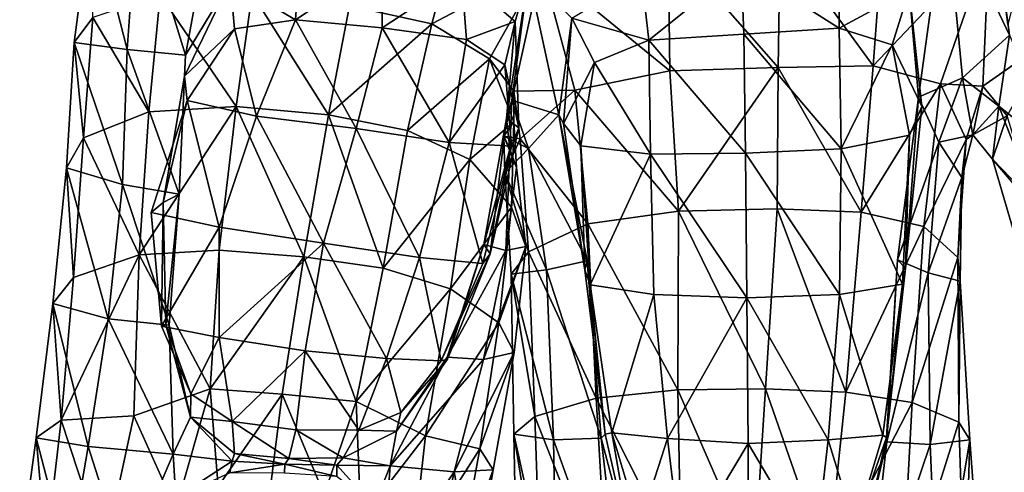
# Model space of a CAD drawing. Extents: x -76 to 76, y -20 to 79.
# Tile 72 of 175: x -6.04 to -4.16, y -12.053 to -11.19. Entities that reach past the tile are written whole.
import ezdxf

# ---------------------------------------------------------------- set-up
doc = ezdxf.new("R2010")
doc.units = 0

msp = doc.modelspace()

# ---------------------------------------------------------------- linework, layer by layer
for points in [[(-5.8138, -10.9608, 0.3496), (-5.6658, -10.9467, 0.1154), (-5.7227, -11.2575, 0.1849)], [(-5.7227, -11.2575, 0.1849), (-5.6658, -10.9467, 0.1154), (-5.6376, -11.1165, 0.0198)], [(-5.8138, -10.9608, 0.3496), (-5.8346, -11.2464, 0.3583), (-5.9027, -10.9799, 0.5766)], [(-5.8346, -11.2464, 0.3583), (-5.8138, -10.9608, 0.3496), (-5.7227, -11.2575, 0.1849)], [(-4.3416, -11.1335, 0.0002), (-4.2718, -10.9623, 0.0365), (-4.3234, -11.3377, 0.1687)], [(-4.3234, -11.3377, 0.1687), (-4.2718, -10.9623, 0.0365), (-4.2398, -11.3006, 0.3523)], [(-4.2398, -11.3006, 0.3523), (-4.2718, -10.9623, 0.0365), (-4.1501, -11.2189, 0.1532)], [(-4.1501, -11.2189, 0.1532), (-4.2718, -10.9623, 0.0365), (-4.1747, -11.0335, -0.0049)], [(-5.8346, -11.2464, 0.3583), (-5.9353, -11.233, 0.5762), (-5.9027, -10.9799, 0.5766)], [(-5.9353, -11.233, 0.5762), (-5.8996, -11.1858, 0.8221), (-5.9027, -10.9799, 0.5766)], [(-5.2529, -11.1975, 1.3816), (-5.198, -10.9934, 1.4145), (-5.4098, -11.1634, 1.4328)], [(-5.198, -10.9934, 1.4145), (-5.2529, -11.1975, 1.3816), (-5.0434, -11.0868, 1.2841)], [(-4.5912, -11.2806, 1.5574), (-4.5879, -11.0341, 1.57), (-4.8015, -11.0409, 1.4766)], [(-4.5912, -11.2806, 1.5574), (-4.4098, -11.2774, 1.4691), (-4.5879, -11.0341, 1.57)], [(-4.4098, -11.2774, 1.4691), (-4.3907, -11.0205, 1.4822), (-4.5879, -11.0341, 1.57)], [(-4.3907, -11.0205, 1.4822), (-4.4098, -11.2774, 1.4691), (-4.1887, -11.0446, 1.2948)], [(-4.1529, -11.199, 0.048), (-4.1501, -11.2189, 0.1532), (-4.1747, -11.0335, -0.0049)], [(-4.1529, -11.199, 0.048), (-4.1747, -11.0335, -0.0049), (-4.1249, -11.0892, -0.0289)], [(-4.7981, -11.2871, 1.4672), (-4.8015, -11.0409, 1.4766), (-5.0434, -11.0868, 1.2841)], [(-4.7981, -11.2871, 1.4672), (-4.5912, -11.2806, 1.5574), (-4.8015, -11.0409, 1.4766)], [(-4.4098, -11.2774, 1.4691), (-4.2812, -11.3118, 1.2547), (-4.1887, -11.0446, 1.2948)], [(-4.2006, -11.3163, 0.9632), (-4.1887, -11.0446, 1.2948), (-4.2812, -11.3118, 1.2547)], [(-4.0732, -11.2273, 1.2111), (-4.1887, -11.0446, 1.2948), (-4.2006, -11.3163, 0.9632)], [(-4.0732, -11.2273, 1.2111), (-3.9265, -11.1394, 1.3891), (-4.1887, -11.0446, 1.2948)], [(-5.5039, -11.0638, -0.0259), (-5.5132, -11.1899, -0.0762), (-5.6376, -11.1165, 0.0198)], [(-5.5039, -11.0638, -0.0259), (-5.3484, -11.0798, -0.0516), (-5.5132, -11.1899, -0.0762)], [(-4.4743, -11.0701, -0.0323), (-4.4747, -11.2059, -0.0603), (-4.6622, -11.087, -0.0366)], [(-4.4743, -11.0701, -0.0323), (-4.3416, -11.1335, 0.0002), (-4.4747, -11.2059, -0.0603)], [(-5.3484, -11.0798, -0.0516), (-5.3472, -11.2052, -0.1025), (-5.5132, -11.1899, -0.0762)], [(-5.3484, -11.0798, -0.0516), (-5.1961, -11.1055, -0.0446), (-5.3472, -11.2052, -0.1025)], [(-5.2529, -11.1975, 1.3816), (-5.1425, -11.264, 1.201), (-5.0434, -11.0868, 1.2841)], [(-5.0961, -11.3262, 0.9627), (-5.0434, -11.0868, 1.2841), (-5.1425, -11.264, 1.201)], [(-4.9795, -11.3238, 1.2536), (-5.0434, -11.0868, 1.2841), (-5.0961, -11.3262, 0.9627)], [(-4.9795, -11.3238, 1.2536), (-4.7981, -11.2871, 1.4672), (-5.0434, -11.0868, 1.2841)], [(-4.8524, -11.1062, -0.022), (-4.6622, -11.087, -0.0366), (-4.8382, -11.2288, -0.0519)], [(-4.6622, -11.087, -0.0366), (-4.6567, -11.2175, -0.0739), (-4.8382, -11.2288, -0.0519)], [(-4.4747, -11.2059, -0.0603), (-4.6567, -11.2175, -0.0739), (-4.6622, -11.087, -0.0366)], [(-5.1961, -11.1055, -0.0446), (-5.1867, -11.2276, -0.0896), (-5.3472, -11.2052, -0.1025)], [(-5.0933, -11.1934, -0.0085), (-5.1961, -11.1055, -0.0446), (-5.0679, -11.1033, 0.0636)], [(-5.1961, -11.1055, -0.0446), (-5.0933, -11.1934, -0.0085), (-5.1867, -11.2276, -0.0896)], [(-5.11, -11.3783, 0.1754), (-5.0679, -11.1033, 0.0636), (-5.0999, -11.3431, 0.3708)], [(-5.0933, -11.1934, -0.0085), (-5.0679, -11.1033, 0.0636), (-5.11, -11.3783, 0.1754)], [(-5.0999, -11.3431, 0.3708), (-5.0679, -11.1033, 0.0636), (-5.0105, -11.3713, 0.1872)], [(-5.0105, -11.3713, 0.1872), (-5.0679, -11.1033, 0.0636), (-4.9855, -11.1868, 0.0173)], [(-4.8524, -11.1062, -0.022), (-4.8382, -11.2288, -0.0519), (-4.9855, -11.1868, 0.0173)], [(-5.7247, -11.2973, 0.0726), (-5.7227, -11.2575, 0.1849), (-5.6376, -11.1165, 0.0198)], [(-5.7247, -11.2973, 0.0726), (-5.6376, -11.1165, 0.0198), (-5.6296, -11.2072, -0.0242)], [(-5.5132, -11.1899, -0.0762), (-5.6296, -11.2072, -0.0242), (-5.6376, -11.1165, 0.0198)], [(-5.7716, -11.1423, 1.0722), (-5.8996, -11.1858, 0.8221), (-5.7931, -11.3656, 1.0945)], [(-5.7716, -11.1423, 1.0722), (-5.7931, -11.3656, 1.0945), (-5.6261, -11.3551, 1.3164)], [(-5.5955, -11.1399, 1.3027), (-5.7716, -11.1423, 1.0722), (-5.6261, -11.3551, 1.3164)], [(-5.5955, -11.1399, 1.3027), (-5.6261, -11.3551, 1.3164), (-5.4501, -11.3712, 1.4341)], [(-5.4098, -11.1634, 1.4328), (-5.5955, -11.1399, 1.3027), (-5.4501, -11.3712, 1.4341)], [(-4.3416, -11.1335, 0.0002), (-4.3741, -11.2374, -0.0172), (-4.4747, -11.2059, -0.0603)], [(-4.3416, -11.1335, 0.0002), (-4.3169, -11.3553, 0.07), (-4.3741, -11.2374, -0.0172)], [(-4.3169, -11.3553, 0.07), (-4.3416, -11.1335, 0.0002), (-4.3234, -11.3377, 0.1687)], [(-5.2529, -11.1975, 1.3816), (-5.4098, -11.1634, 1.4328), (-5.4501, -11.3712, 1.4341)], [(-5.8996, -11.1858, 0.8221), (-5.9353, -11.233, 0.5762), (-5.9175, -11.4152, 0.8443)], [(-5.8996, -11.1858, 0.8221), (-5.9175, -11.4152, 0.8443), (-5.7931, -11.3656, 1.0945)], [(-5.5132, -11.1899, -0.0762), (-5.5874, -11.3737, -0.0591), (-5.6296, -11.2072, -0.0242)], [(-5.5874, -11.3737, -0.0591), (-5.5132, -11.1899, -0.0762), (-5.3974, -11.3973, -0.0861)], [(-5.5132, -11.1899, -0.0762), (-5.3472, -11.2052, -0.1025), (-5.3974, -11.3973, -0.0861)], [(-5.2989, -11.4012, 1.3713), (-5.2529, -11.1975, 1.3816), (-5.4501, -11.3712, 1.4341)], [(-5.2529, -11.1975, 1.3816), (-5.2989, -11.4012, 1.3713), (-5.1425, -11.264, 1.201)], [(-5.0933, -11.1934, -0.0085), (-5.1133, -11.2758, -0.044), (-5.1867, -11.2276, -0.0896)], [(-5.0933, -11.1934, -0.0085), (-5.0864, -11.396, 0.053), (-5.1133, -11.2758, -0.044)], [(-5.0864, -11.396, 0.053), (-5.0933, -11.1934, -0.0085), (-5.11, -11.3783, 0.1754)], [(-5.0016, -11.3877, 0.0867), (-5.0105, -11.3713, 0.1872), (-4.9855, -11.1868, 0.0173)], [(-5.0016, -11.3877, 0.0867), (-4.9855, -11.1868, 0.0173), (-4.9419, -11.2716, -0.0041)], [(-4.8382, -11.2288, -0.0519), (-4.9419, -11.2716, -0.0041), (-4.9855, -11.1868, 0.0173)], [(-5.7198, -11.3435, -0.0012), (-5.7247, -11.2973, 0.0726), (-5.6296, -11.2072, -0.0242)], [(-5.5874, -11.3737, -0.0591), (-5.7198, -11.3435, -0.0012), (-5.6296, -11.2072, -0.0242)], [(-5.2195, -11.4238, -0.0668), (-5.3974, -11.3973, -0.0861), (-5.3472, -11.2052, -0.1025)], [(-5.1867, -11.2276, -0.0896), (-5.2195, -11.4238, -0.0668), (-5.3472, -11.2052, -0.1025)], [(-4.8382, -11.2288, -0.0519), (-4.6567, -11.2175, -0.0739), (-4.6536, -11.4444, -0.0389)], [(-4.4747, -11.2059, -0.0603), (-4.4709, -11.4361, -0.0182), (-4.6567, -11.2175, -0.0739)], [(-4.4709, -11.4361, -0.0182), (-4.6536, -11.4444, -0.0389), (-4.6567, -11.2175, -0.0739)], [(-4.4709, -11.4361, -0.0182), (-4.4747, -11.2059, -0.0603), (-4.3741, -11.2374, -0.0172)], [(-4.1704, -11.3545, 0.367), (-4.2398, -11.3006, 0.3523), (-4.1501, -11.2189, 0.1532)], [(-4.1704, -11.3545, 0.367), (-4.1501, -11.2189, 0.1532), (-4.0491, -11.4508, 0.219)], [(-5.9353, -11.233, 0.5762), (-5.9504, -11.4719, 0.6007), (-5.9175, -11.4152, 0.8443)], [(-5.843, -11.5038, 0.3984), (-5.9504, -11.4719, 0.6007), (-5.9353, -11.233, 0.5762)], [(-5.8346, -11.2464, 0.3583), (-5.843, -11.5038, 0.3984), (-5.9353, -11.233, 0.5762)], [(-5.2195, -11.4238, -0.0668), (-5.1867, -11.2276, -0.0896), (-5.1133, -11.2758, -0.044)], [(-4.8382, -11.2288, -0.0519), (-4.8355, -11.4459, -0.0116), (-4.9419, -11.2716, -0.0041)], [(-4.8355, -11.4459, -0.0116), (-4.8382, -11.2288, -0.0519), (-4.6536, -11.4444, -0.0389)], [(-4.3409, -11.4101, 0.0261), (-4.4709, -11.4361, -0.0182), (-4.3741, -11.2374, -0.0172)], [(-4.3169, -11.3553, 0.07), (-4.3409, -11.4101, 0.0261), (-4.3741, -11.2374, -0.0172)], [(-4.1542, -11.3731, 0.9451), (-4.0732, -11.2273, 1.2111), (-4.2006, -11.3163, 0.9632)], [(-5.843, -11.5038, 0.3984), (-5.8346, -11.2464, 0.3583), (-5.7348, -11.5221, 0.2417)], [(-5.8346, -11.2464, 0.3583), (-5.7227, -11.2575, 0.1849), (-5.7348, -11.5221, 0.2417)], [(-5.7227, -11.2575, 0.1849), (-5.7247, -11.2973, 0.0726), (-5.7348, -11.5221, 0.2417)], [(-5.2989, -11.4012, 1.3713), (-5.1799, -11.4561, 1.1858), (-5.1425, -11.264, 1.201)], [(-5.1004, -11.4308, -0.0156), (-5.2195, -11.4238, -0.0668), (-5.1133, -11.2758, -0.044)], [(-5.0962, -11.3847, 0.943), (-5.1425, -11.264, 1.201), (-5.1799, -11.4561, 1.1858)], [(-5.0962, -11.3847, 0.943), (-5.0961, -11.3262, 0.9627), (-5.1425, -11.264, 1.201)], [(-5.0864, -11.396, 0.053), (-5.1004, -11.4308, -0.0156), (-5.1133, -11.2758, -0.044)], [(-4.9679, -11.4304, 0.0386), (-5.0016, -11.3877, 0.0867), (-4.9419, -11.2716, -0.0041)], [(-4.8355, -11.4459, -0.0116), (-4.9679, -11.4304, 0.0386), (-4.9419, -11.2716, -0.0041)], [(-4.4098, -11.2774, 1.4691), (-4.5912, -11.2806, 1.5574), (-4.4327, -11.5567, 1.4709)], [(-4.4098, -11.2774, 1.4691), (-4.4327, -11.5567, 1.4709), (-4.2812, -11.3118, 1.2547)], [(-5.7247, -11.2973, 0.0726), (-5.7198, -11.3435, -0.0012), (-5.7655, -11.5383, 0.1348)], [(-5.7247, -11.2973, 0.0726), (-5.7655, -11.5383, 0.1348), (-5.7348, -11.5221, 0.2417)], [(-4.7981, -11.2871, 1.4672), (-4.9795, -11.3238, 1.2536), (-4.782, -11.5548, 1.4734)], [(-4.7981, -11.2871, 1.4672), (-4.782, -11.5548, 1.4734), (-4.5912, -11.2806, 1.5574)], [(-4.782, -11.5548, 1.4734), (-4.5935, -11.5505, 1.5613), (-4.5912, -11.2806, 1.5574)], [(-4.5912, -11.2806, 1.5574), (-4.5935, -11.5505, 1.5613), (-4.4327, -11.5567, 1.4709)], [(-4.4327, -11.5567, 1.4709), (-4.3131, -11.584, 1.256), (-4.2812, -11.3118, 1.2547)], [(-4.2847, -11.4231, 0.3774), (-4.3234, -11.3377, 0.1687), (-4.2398, -11.3006, 0.3523)], [(-4.2324, -11.418, 0.9663), (-4.2812, -11.3118, 1.2547), (-4.3131, -11.584, 1.256)], [(-4.2847, -11.4231, 0.3774), (-4.2398, -11.3006, 0.3523), (-4.2198, -11.409, 0.6485)], [(-4.2324, -11.418, 0.9663), (-4.2006, -11.3163, 0.9632), (-4.2812, -11.3118, 1.2547)], [(-4.2398, -11.3006, 0.3523), (-4.1704, -11.3545, 0.367), (-4.2198, -11.409, 0.6485)], [(-4.2006, -11.3163, 0.9632), (-4.2324, -11.418, 0.9663), (-4.2198, -11.409, 0.6485)], [(-4.1542, -11.3731, 0.9451), (-4.2006, -11.3163, 0.9632), (-4.2198, -11.409, 0.6485)], [(-5.0841, -11.4171, 0.9717), (-5.0961, -11.3262, 0.9627), (-5.1152, -11.4118, 0.6588)], [(-5.0961, -11.3262, 0.9627), (-5.0962, -11.3847, 0.943), (-5.1152, -11.4118, 0.6588)], [(-5.0841, -11.4171, 0.9717), (-4.9795, -11.3238, 1.2536), (-5.0961, -11.3262, 0.9627)], [(-4.9795, -11.3238, 1.2536), (-5.0841, -11.4171, 0.9717), (-4.9546, -11.5789, 1.262)], [(-4.9795, -11.3238, 1.2536), (-4.9546, -11.5789, 1.262), (-4.782, -11.5548, 1.4734)], [(-5.7198, -11.3435, -0.0012), (-5.7888, -11.5576, 0.0612), (-5.7655, -11.5383, 0.1348)], [(-5.6586, -11.5854, 0.0046), (-5.7888, -11.5576, 0.0612), (-5.7198, -11.3435, -0.0012)], [(-5.5874, -11.3737, -0.0591), (-5.6586, -11.5854, 0.0046), (-5.7198, -11.3435, -0.0012)], [(-5.1036, -11.4364, 0.3883), (-5.0999, -11.3431, 0.3708), (-5.1152, -11.4118, 0.6588)], [(-5.0999, -11.3431, 0.3708), (-5.0683, -11.4351, 0.3947), (-5.1152, -11.4118, 0.6588)], [(-5.1036, -11.4364, 0.3883), (-5.11, -11.3783, 0.1754), (-5.0999, -11.3431, 0.3708)], [(-5.0683, -11.4351, 0.3947), (-5.0999, -11.3431, 0.3708), (-5.0105, -11.3713, 0.1872)], [(-4.3234, -11.3377, 0.1687), (-4.2847, -11.4231, 0.3774), (-4.3633, -11.6475, 0.249)], [(-4.3234, -11.3377, 0.1687), (-4.3633, -11.6475, 0.249), (-4.3484, -11.6635, 0.1605)], [(-4.3169, -11.3553, 0.07), (-4.3234, -11.3377, 0.1687), (-4.3484, -11.6635, 0.1605)], [(-5.8114, -11.6383, 1.1411), (-5.7931, -11.3656, 1.0945), (-5.9175, -11.4152, 0.8443)], [(-5.6586, -11.6293, 1.3464), (-5.6261, -11.3551, 1.3164), (-5.8114, -11.6383, 1.1411)], [(-5.6261, -11.3551, 1.3164), (-5.7931, -11.3656, 1.0945), (-5.8114, -11.6383, 1.1411)], [(-5.6586, -11.6293, 1.3464), (-5.4972, -11.6419, 1.4483), (-5.6261, -11.3551, 1.3164)], [(-5.4972, -11.6419, 1.4483), (-5.4501, -11.3712, 1.4341), (-5.6261, -11.3551, 1.3164)], [(-5.4972, -11.6419, 1.4483), (-5.3456, -11.6637, 1.3874), (-5.4501, -11.3712, 1.4341)], [(-5.3456, -11.6637, 1.3874), (-5.2989, -11.4012, 1.3713), (-5.4501, -11.3712, 1.4341)], [(-5.0683, -11.4351, 0.3947), (-5.0105, -11.3713, 0.1872), (-4.9559, -11.6493, 0.2641)], [(-5.0016, -11.3877, 0.0867), (-4.9606, -11.6664, 0.1735), (-5.0105, -11.3713, 0.1872)], [(-4.9606, -11.6664, 0.1735), (-4.9559, -11.6493, 0.2641), (-5.0105, -11.3713, 0.1872)], [(-4.3169, -11.3553, 0.07), (-4.3484, -11.6635, 0.1605), (-4.3409, -11.4101, 0.0261)], [(-4.1704, -11.3545, 0.367), (-4.1823, -11.4559, 0.6456), (-4.2198, -11.409, 0.6485)], [(-4.1704, -11.3545, 0.367), (-4.0959, -11.5451, 0.4066), (-4.1823, -11.4559, 0.6456)], [(-4.0959, -11.5451, 0.4066), (-4.1704, -11.3545, 0.367), (-4.0491, -11.4508, 0.219)], [(-5.6586, -11.5854, 0.0046), (-5.5874, -11.3737, -0.0591), (-5.4595, -11.6159, -0.0201)], [(-5.5874, -11.3737, -0.0591), (-5.3974, -11.3973, -0.0861), (-5.4595, -11.6159, -0.0201)], [(-5.1005, -11.5471, 0.9354), (-5.0962, -11.3847, 0.943), (-5.1799, -11.4561, 1.1858)], [(-5.11, -11.3783, 0.1754), (-5.1036, -11.4364, 0.3883), (-5.1536, -11.6182, 0.2461)], [(-5.11, -11.3783, 0.1754), (-5.1536, -11.6182, 0.2461), (-5.1412, -11.6362, 0.1293)], [(-5.0864, -11.396, 0.053), (-5.11, -11.3783, 0.1754), (-5.1412, -11.6362, 0.1293)], [(-5.0962, -11.3847, 0.943), (-5.091, -11.4716, 0.656), (-5.1152, -11.4118, 0.6588)], [(-5.0962, -11.3847, 0.943), (-5.1005, -11.5471, 0.9354), (-5.091, -11.4716, 0.656)], [(-5.0016, -11.3877, 0.0867), (-4.9679, -11.4304, 0.0386), (-4.9606, -11.6664, 0.1735)], [(-4.1823, -11.4559, 0.6456), (-4.1542, -11.3731, 0.9451), (-4.2198, -11.409, 0.6485)], [(-4.1542, -11.3731, 0.9451), (-4.1823, -11.4559, 0.6456), (-4.0993, -11.5529, 0.9318)], [(-5.2764, -11.6432, 0.0018), (-5.4595, -11.6159, -0.0201), (-5.3974, -11.3973, -0.0861)], [(-5.2195, -11.4238, -0.0668), (-5.2764, -11.6432, 0.0018), (-5.3974, -11.3973, -0.0861)], [(-5.2989, -11.4012, 1.3713), (-5.3456, -11.6637, 1.3874), (-5.1799, -11.4561, 1.1858)], [(-5.0864, -11.396, 0.053), (-5.1412, -11.6362, 0.1293), (-5.1004, -11.4308, -0.0156)], [(-4.4709, -11.4361, -0.0182), (-4.3409, -11.4101, 0.0261), (-4.3542, -11.6943, 0.1157)], [(-4.3484, -11.6635, 0.1605), (-4.3542, -11.6943, 0.1157), (-4.3409, -11.4101, 0.0261)], [(-4.2411, -11.4903, 0.6564), (-4.2847, -11.4231, 0.3774), (-4.2198, -11.409, 0.6485)], [(-4.2324, -11.418, 0.9663), (-4.2411, -11.4903, 0.6564), (-4.2198, -11.409, 0.6485)], [(-5.937, -11.6813, 0.8917), (-5.9175, -11.4152, 0.8443), (-5.9504, -11.4719, 0.6007)], [(-5.937, -11.6813, 0.8917), (-5.8114, -11.6383, 1.1411), (-5.9175, -11.4152, 0.8443)], [(-5.2764, -11.6432, 0.0018), (-5.2195, -11.4238, -0.0668), (-5.155, -11.6544, 0.0563)], [(-5.2195, -11.4238, -0.0668), (-5.1004, -11.4308, -0.0156), (-5.155, -11.6544, 0.0563)], [(-5.0683, -11.4351, 0.3947), (-5.1133, -11.4825, 0.6694), (-5.1152, -11.4118, 0.6588)], [(-5.1133, -11.4825, 0.6694), (-5.0841, -11.4171, 0.9717), (-5.1152, -11.4118, 0.6588)], [(-5.091, -11.4716, 0.656), (-5.1036, -11.4364, 0.3883), (-5.1152, -11.4118, 0.6588)], [(-5.0841, -11.4171, 0.9717), (-5.1133, -11.4825, 0.6694), (-5.0681, -11.6323, 0.9815)], [(-5.0841, -11.4171, 0.9717), (-5.0681, -11.6323, 0.9815), (-4.9546, -11.5789, 1.262)], [(-4.2847, -11.4231, 0.3774), (-4.3052, -11.6727, 0.4269), (-4.3633, -11.6475, 0.249)], [(-4.2482, -11.6433, 0.9704), (-4.2324, -11.418, 0.9663), (-4.3131, -11.584, 1.256)], [(-4.2847, -11.4231, 0.3774), (-4.2411, -11.4903, 0.6564), (-4.3052, -11.6727, 0.4269)], [(-4.2324, -11.418, 0.9663), (-4.2482, -11.6433, 0.9704), (-4.2411, -11.4903, 0.6564)], [(-5.1412, -11.6362, 0.1293), (-5.155, -11.6544, 0.0563), (-5.1004, -11.4308, -0.0156)], [(-5.1036, -11.4364, 0.3883), (-5.1111, -11.6297, 0.432), (-5.1536, -11.6182, 0.2461)], [(-5.0683, -11.4351, 0.3947), (-5.0335, -11.6664, 0.4432), (-5.1133, -11.4825, 0.6694)], [(-5.1036, -11.4364, 0.3883), (-5.091, -11.4716, 0.656), (-5.1111, -11.6297, 0.432)], [(-5.0335, -11.6664, 0.4432), (-5.0683, -11.4351, 0.3947), (-4.9559, -11.6493, 0.2641)], [(-4.9679, -11.4304, 0.0386), (-4.9505, -11.6952, 0.1254), (-4.9606, -11.6664, 0.1735)], [(-4.9679, -11.4304, 0.0386), (-4.8355, -11.4459, -0.0116), (-4.9505, -11.6952, 0.1254)], [(-4.8355, -11.4459, -0.0116), (-4.8288, -11.7137, 0.074), (-4.9505, -11.6952, 0.1254)], [(-4.8355, -11.4459, -0.0116), (-4.6536, -11.4444, -0.0389), (-4.6514, -11.7202, 0.0462)], [(-4.8288, -11.7137, 0.074), (-4.8355, -11.4459, -0.0116), (-4.6514, -11.7202, 0.0462)], [(-4.4709, -11.4361, -0.0182), (-4.4742, -11.7135, 0.0689), (-4.6536, -11.4444, -0.0389)], [(-4.4742, -11.7135, 0.0689), (-4.6514, -11.7202, 0.0462), (-4.6536, -11.4444, -0.0389)], [(-4.4742, -11.7135, 0.0689), (-4.4709, -11.4361, -0.0182), (-4.3542, -11.6943, 0.1157)], [(-5.3456, -11.6637, 1.3874), (-5.2171, -11.7029, 1.2101), (-5.1799, -11.4561, 1.1858)], [(-5.1005, -11.5471, 0.9354), (-5.1799, -11.4561, 1.1858), (-5.2171, -11.7029, 1.2101)], [(-4.1823, -11.4559, 0.6456), (-4.1359, -11.6139, 0.6532), (-4.0993, -11.5529, 0.9318)], [(-4.0959, -11.5451, 0.4066), (-4.1359, -11.6139, 0.6532), (-4.1823, -11.4559, 0.6456)], [(-5.8709, -11.7599, 0.4547), (-5.9765, -11.731, 0.6467), (-5.9504, -11.4719, 0.6007)], [(-5.9765, -11.731, 0.6467), (-5.937, -11.6813, 0.8917), (-5.9504, -11.4719, 0.6007)], [(-5.843, -11.5038, 0.3984), (-5.8709, -11.7599, 0.4547), (-5.9504, -11.4719, 0.6007)], [(-5.1133, -11.4825, 0.6694), (-5.1014, -11.6749, 0.6894), (-5.0681, -11.6323, 0.9815)], [(-5.0335, -11.6664, 0.4432), (-5.1014, -11.6749, 0.6894), (-5.1133, -11.4825, 0.6694)], [(-5.091, -11.4716, 0.656), (-5.0734, -11.6222, 0.6681), (-5.1111, -11.6297, 0.432)], [(-5.1005, -11.5471, 0.9354), (-5.0734, -11.6222, 0.6681), (-5.091, -11.4716, 0.656)], [(-5.8709, -11.7599, 0.4547), (-5.843, -11.5038, 0.3984), (-5.7542, -11.772, 0.3104)], [(-5.843, -11.5038, 0.3984), (-5.7348, -11.5221, 0.2417), (-5.7542, -11.772, 0.3104)], [(-4.2411, -11.4903, 0.6564), (-4.2437, -11.6883, 0.6741), (-4.3052, -11.6727, 0.4269)], [(-4.2482, -11.6433, 0.9704), (-4.2437, -11.6883, 0.6741), (-4.2411, -11.4903, 0.6564)], [(-5.7655, -11.5383, 0.1348), (-5.7605, -11.7716, 0.2083), (-5.7348, -11.5221, 0.2417)], [(-5.7605, -11.7716, 0.2083), (-5.7542, -11.772, 0.3104), (-5.7348, -11.5221, 0.2417)], [(-5.7655, -11.5383, 0.1348), (-5.7888, -11.5576, 0.0612), (-5.7689, -11.7743, 0.1393)], [(-5.7605, -11.7716, 0.2083), (-5.7655, -11.5383, 0.1348), (-5.7689, -11.7743, 0.1393)], [(-5.7689, -11.7743, 0.1393), (-5.7888, -11.5576, 0.0612), (-5.6586, -11.5854, 0.0046)], [(-5.125, -11.7678, 0.9628), (-5.1005, -11.5471, 0.9354), (-5.2171, -11.7029, 1.2101)], [(-5.1005, -11.5471, 0.9354), (-5.125, -11.7678, 0.9628), (-5.0734, -11.6222, 0.6681)], [(-4.7831, -11.8955, 1.477), (-4.782, -11.5548, 1.4734), (-4.9546, -11.5789, 1.262)], [(-4.7831, -11.8955, 1.477), (-4.6154, -11.8935, 1.5557), (-4.782, -11.5548, 1.4734)], [(-4.6154, -11.8935, 1.5557), (-4.5935, -11.5505, 1.5613), (-4.782, -11.5548, 1.4734)], [(-4.6154, -11.8935, 1.5557), (-4.4623, -11.9, 1.4731), (-4.5935, -11.5505, 1.5613)], [(-4.4623, -11.9, 1.4731), (-4.4327, -11.5567, 1.4709), (-4.5935, -11.5505, 1.5613)], [(-4.4327, -11.5567, 1.4709), (-4.4623, -11.9, 1.4731), (-4.3131, -11.584, 1.256)], [(-4.9388, -11.9113, 1.279), (-4.9546, -11.5789, 1.262), (-5.0681, -11.6323, 0.9815)], [(-4.9388, -11.9113, 1.279), (-4.7831, -11.8955, 1.477), (-4.9546, -11.5789, 1.262)], [(-5.6588, -11.7958, 0.0944), (-5.7689, -11.7743, 0.1393), (-5.6586, -11.5854, 0.0046)], [(-5.6588, -11.7958, 0.0944), (-5.6586, -11.5854, 0.0046), (-5.4595, -11.6159, -0.0201)], [(-4.4623, -11.9, 1.4731), (-4.3355, -11.9196, 1.2711), (-4.3131, -11.584, 1.256)], [(-4.2482, -11.6433, 0.9704), (-4.3131, -11.584, 1.256), (-4.3355, -11.9196, 1.2711)], [(-5.4942, -11.8211, 0.0779), (-5.6588, -11.7958, 0.0944), (-5.4595, -11.6159, -0.0201)], [(-5.3389, -11.8355, 0.0941), (-5.4942, -11.8211, 0.0779), (-5.4595, -11.6159, -0.0201)], [(-5.2764, -11.6432, 0.0018), (-5.3389, -11.8355, 0.0941), (-5.4595, -11.6159, -0.0201)], [(-5.6586, -11.6293, 1.3464), (-5.8114, -11.6383, 1.1411), (-5.6759, -11.8938, 1.3842)], [(-5.6586, -11.6293, 1.3464), (-5.6759, -11.8938, 1.3842), (-5.4972, -11.6419, 1.4483)], [(-5.2232, -11.8333, 0.3209), (-5.1536, -11.6182, 0.2461), (-5.1111, -11.6297, 0.432)], [(-5.2232, -11.8333, 0.3209), (-5.223, -11.8369, 0.21), (-5.1536, -11.6182, 0.2461)], [(-5.1543, -11.8375, 0.487), (-5.2232, -11.8333, 0.3209), (-5.1111, -11.6297, 0.432)], [(-5.223, -11.8369, 0.21), (-5.1412, -11.6362, 0.1293), (-5.1536, -11.6182, 0.2461)], [(-5.1543, -11.8375, 0.487), (-5.1111, -11.6297, 0.432), (-5.0734, -11.6222, 0.6681)], [(-5.0953, -11.8241, 0.7028), (-5.1543, -11.8375, 0.487), (-5.0734, -11.6222, 0.6681)], [(-5.125, -11.7678, 0.9628), (-5.0953, -11.8241, 0.7028), (-5.0734, -11.6222, 0.6681)], [(-5.0558, -11.9467, 1.0038), (-5.0681, -11.6323, 0.9815), (-5.1014, -11.6749, 0.6894)], [(-5.0558, -11.9467, 1.0038), (-4.9388, -11.9113, 1.279), (-5.0681, -11.6323, 0.9815)], [(-5.937, -11.6813, 0.8917), (-5.9602, -11.9535, 0.9255), (-5.8114, -11.6383, 1.1411)], [(-5.9602, -11.9535, 0.9255), (-5.8219, -11.9449, 1.2012), (-5.8114, -11.6383, 1.1411)], [(-5.8114, -11.6383, 1.1411), (-5.8219, -11.9449, 1.2012), (-5.6759, -11.8938, 1.3842)], [(-5.6759, -11.8938, 1.3842), (-5.5384, -11.9039, 1.4716), (-5.4972, -11.6419, 1.4483)], [(-5.4972, -11.6419, 1.4483), (-5.5384, -11.9039, 1.4716), (-5.3972, -11.9175, 1.4161)], [(-5.3456, -11.6637, 1.3874), (-5.4972, -11.6419, 1.4483), (-5.3972, -11.9175, 1.4161)], [(-5.3389, -11.8355, 0.0941), (-5.2764, -11.6432, 0.0018), (-5.2346, -11.8403, 0.1394)], [(-5.2764, -11.6432, 0.0018), (-5.155, -11.6544, 0.0563), (-5.2346, -11.8403, 0.1394)], [(-5.223, -11.8369, 0.21), (-5.2346, -11.8403, 0.1394), (-5.1412, -11.6362, 0.1293)], [(-5.2346, -11.8403, 0.1394), (-5.155, -11.6544, 0.0563), (-5.1412, -11.6362, 0.1293)], [(-5.0335, -11.6664, 0.4432), (-4.9559, -11.6493, 0.2641), (-4.9292, -11.9877, 0.3457)], [(-4.9606, -11.6664, 0.1735), (-4.9218, -11.9804, 0.2648), (-4.9559, -11.6493, 0.2641)], [(-4.9218, -11.9804, 0.2648), (-4.9292, -11.9877, 0.3457), (-4.9559, -11.6493, 0.2641)], [(-4.3843, -11.9862, 0.2547), (-4.3484, -11.6635, 0.1605), (-4.3633, -11.6475, 0.249)], [(-4.3842, -11.9946, 0.3336), (-4.3843, -11.9862, 0.2547), (-4.3633, -11.6475, 0.249)], [(-4.3842, -11.9946, 0.3336), (-4.3633, -11.6475, 0.249), (-4.3052, -11.6727, 0.4269)], [(-4.2465, -11.9571, 0.9916), (-4.2482, -11.6433, 0.9704), (-4.3355, -11.9196, 1.2711)], [(-4.2482, -11.6433, 0.9704), (-4.2465, -11.9571, 0.9916), (-4.2437, -11.6883, 0.6741)], [(-5.3456, -11.6637, 1.3874), (-5.3972, -11.9175, 1.4161), (-5.2171, -11.7029, 1.2101)], [(-5.0335, -11.6664, 0.4432), (-5.0205, -11.9908, 0.4996), (-5.1014, -11.6749, 0.6894)], [(-5.0205, -11.9908, 0.4996), (-5.0335, -11.6664, 0.4432), (-4.9292, -11.9877, 0.3457)], [(-4.9218, -11.9804, 0.2648), (-4.9606, -11.6664, 0.1735), (-4.9505, -11.6952, 0.1254)], [(-4.3484, -11.6635, 0.1605), (-4.3843, -11.9862, 0.2547), (-4.3542, -11.6943, 0.1157)], [(-4.3011, -12, 0.4853), (-4.3842, -11.9946, 0.3336), (-4.3052, -11.6727, 0.4269)], [(-4.3011, -12, 0.4853), (-4.3052, -11.6727, 0.4269), (-4.2437, -11.6883, 0.6741)], [(-5.937, -11.6813, 0.8917), (-5.9765, -11.731, 0.6467), (-5.9602, -11.9535, 0.9255)], [(-5.0205, -11.9908, 0.4996), (-5.0959, -11.9803, 0.7208), (-5.1014, -11.6749, 0.6894)], [(-5.0959, -11.9803, 0.7208), (-5.0558, -11.9467, 1.0038), (-5.1014, -11.6749, 0.6894)], [(-4.2252, -11.9911, 0.7059), (-4.3011, -12, 0.4853), (-4.2437, -11.6883, 0.6741)], [(-4.2465, -11.9571, 0.9916), (-4.2252, -11.9911, 0.7059), (-4.2437, -11.6883, 0.6741)], [(-5.3972, -11.9175, 1.4161), (-5.2649, -11.9833, 1.252), (-5.2171, -11.7029, 1.2101)], [(-5.125, -11.7678, 0.9628), (-5.2171, -11.7029, 1.2101), (-5.2649, -11.9833, 1.252)], [(-4.9091, -11.9776, 0.2214), (-4.9218, -11.9804, 0.2648), (-4.9505, -11.6952, 0.1254)], [(-4.9091, -11.9776, 0.2214), (-4.9505, -11.6952, 0.1254), (-4.8288, -11.7137, 0.074)], [(-4.4742, -11.7135, 0.0689), (-4.3542, -11.6943, 0.1157), (-4.3915, -11.9823, 0.2138)], [(-4.3843, -11.9862, 0.2547), (-4.3915, -11.9823, 0.2138), (-4.3542, -11.6943, 0.1157)], [(-4.8025, -11.9883, 0.1801), (-4.9091, -11.9776, 0.2214), (-4.8288, -11.7137, 0.074)], [(-4.8025, -11.9883, 0.1801), (-4.8288, -11.7137, 0.074), (-4.6514, -11.7202, 0.0462)], [(-4.649, -11.9977, 0.1589), (-4.8025, -11.9883, 0.1801), (-4.6514, -11.7202, 0.0462)], [(-4.4742, -11.7135, 0.0689), (-4.4959, -11.991, 0.176), (-4.6514, -11.7202, 0.0462)], [(-4.4959, -11.991, 0.176), (-4.649, -11.9977, 0.1589), (-4.6514, -11.7202, 0.0462)], [(-4.4959, -11.991, 0.176), (-4.4742, -11.7135, 0.0689), (-4.3915, -11.9823, 0.2138)], [(-5.9765, -11.731, 0.6467), (-6.008, -11.9871, 0.6848), (-5.9602, -11.9535, 0.9255)], [(-5.9086, -12.0035, 0.5019), (-6.008, -11.9871, 0.6848), (-5.9765, -11.731, 0.6467)], [(-5.8709, -11.7599, 0.4547), (-5.9086, -12.0035, 0.5019), (-5.9765, -11.731, 0.6467)], [(-5.9086, -12.0035, 0.5019), (-5.8709, -11.7599, 0.4547), (-5.7467, -12.0181, 0.3568)], [(-5.8709, -11.7599, 0.4547), (-5.7542, -11.772, 0.3104), (-5.7467, -12.0181, 0.3568)], [(-5.7605, -11.7716, 0.2083), (-5.7689, -11.7743, 0.1393), (-5.713, -11.903, 0.2003)], [(-5.7689, -11.7743, 0.1393), (-5.6588, -11.7958, 0.0944), (-5.713, -11.903, 0.2003)], [(-5.7605, -11.7716, 0.2083), (-5.7136, -11.9477, 0.2647), (-5.7542, -11.772, 0.3104)], [(-5.7136, -11.9477, 0.2647), (-5.7605, -11.7716, 0.2083), (-5.713, -11.903, 0.2003)], [(-5.7136, -11.9477, 0.2647), (-5.7467, -12.0181, 0.3568), (-5.7542, -11.772, 0.3104)], [(-5.1612, -12.008, 0.978), (-5.125, -11.7678, 0.9628), (-5.2649, -11.9833, 1.252)], [(-5.125, -11.7678, 0.9628), (-5.1612, -12.008, 0.978), (-5.0953, -11.8241, 0.7028)], [(-5.6588, -11.7958, 0.0944), (-5.6338, -11.9558, 0.1911), (-5.713, -11.903, 0.2003)], [(-5.6588, -11.7958, 0.0944), (-5.4942, -11.8211, 0.0779), (-5.6338, -11.9558, 0.1911)], [(-5.4942, -11.8211, 0.0779), (-5.5125, -11.9717, 0.1829), (-5.6338, -11.9558, 0.1911)], [(-5.3923, -11.9722, 0.1922), (-5.5125, -11.9717, 0.1829), (-5.4942, -11.8211, 0.0779)], [(-5.3389, -11.8355, 0.0941), (-5.3923, -11.9722, 0.1922), (-5.4942, -11.8211, 0.0779)], [(-5.3923, -11.9722, 0.1922), (-5.3389, -11.8355, 0.0941), (-5.3117, -11.9389, 0.202)], [(-5.3389, -11.8355, 0.0941), (-5.2346, -11.8403, 0.1394), (-5.3117, -11.9389, 0.202)], [(-5.2232, -11.8333, 0.3209), (-5.1543, -11.8375, 0.487), (-5.3323, -12.0407, 0.366)], [(-5.2232, -11.8333, 0.3209), (-5.3323, -12.0407, 0.366), (-5.3204, -11.9745, 0.2685)], [(-5.1543, -11.8375, 0.487), (-5.2103, -12.0518, 0.5304), (-5.3323, -12.0407, 0.366)], [(-5.223, -11.8369, 0.21), (-5.2232, -11.8333, 0.3209), (-5.3204, -11.9745, 0.2685)], [(-5.223, -11.8369, 0.21), (-5.3204, -11.9745, 0.2685), (-5.3117, -11.9389, 0.202)], [(-5.2346, -11.8403, 0.1394), (-5.223, -11.8369, 0.21), (-5.3117, -11.9389, 0.202)], [(-5.1543, -11.8375, 0.487), (-5.0953, -11.8241, 0.7028), (-5.2103, -12.0518, 0.5304)], [(-5.0953, -11.8241, 0.7028), (-5.1354, -12.048, 0.73), (-5.2103, -12.0518, 0.5304)], [(-5.1612, -12.008, 0.978), (-5.1354, -12.048, 0.73), (-5.0953, -11.8241, 0.7028)], [(-5.6759, -11.8938, 1.3842), (-5.8219, -11.9449, 1.2012), (-5.7412, -12.1231, 1.3152)], [(-5.6607, -12.0802, 1.4214), (-5.6759, -11.8938, 1.3842), (-5.7412, -12.1231, 1.3152)], [(-5.6759, -11.8938, 1.3842), (-5.6607, -12.0802, 1.4214), (-5.5384, -11.9039, 1.4716)], [(-4.7831, -11.8955, 1.477), (-4.9388, -11.9113, 1.279), (-4.7767, -12.2304, 1.483)], [(-4.6154, -11.8935, 1.5557), (-4.7831, -11.8955, 1.477), (-4.637, -12.2294, 1.5524)], [(-4.7831, -11.8955, 1.477), (-4.7767, -12.2304, 1.483), (-4.637, -12.2294, 1.5524)], [(-4.6154, -11.8935, 1.5557), (-4.637, -12.2294, 1.5524), (-4.4973, -12.2332, 1.4797)], [(-4.4623, -11.9, 1.4731), (-4.6154, -11.8935, 1.5557), (-4.4973, -12.2332, 1.4797)], [(-5.7136, -11.9477, 0.2647), (-5.713, -11.903, 0.2003), (-5.6338, -11.9558, 0.1911)], [(-5.6607, -12.0802, 1.4214), (-5.5611, -12.0856, 1.5002), (-5.5384, -11.9039, 1.4716)], [(-5.5611, -12.0856, 1.5002), (-5.4581, -12.0951, 1.4439), (-5.5384, -11.9039, 1.4716)], [(-5.4581, -12.0951, 1.4439), (-5.3972, -11.9175, 1.4161), (-5.5384, -11.9039, 1.4716)], [(-5.4581, -12.0951, 1.4439), (-5.388, -12.1433, 1.3478), (-5.3972, -11.9175, 1.4161)], [(-5.388, -12.1433, 1.3478), (-5.2649, -11.9833, 1.252), (-5.3972, -11.9175, 1.4161)], [(-4.9388, -11.9113, 1.279), (-5.0558, -11.9467, 1.0038), (-4.9163, -12.3016, 1.3008)], [(-4.9388, -11.9113, 1.279), (-4.9163, -12.3016, 1.3008), (-4.7767, -12.2304, 1.483)], [(-4.4623, -11.9, 1.4731), (-4.4973, -12.2332, 1.4797), (-4.3355, -11.9196, 1.2711)], [(-4.4973, -12.2332, 1.4797), (-4.3565, -12.3064, 1.294), (-4.3355, -11.9196, 1.2711)], [(-4.2465, -11.9571, 0.9916), (-4.3355, -11.9196, 1.2711), (-4.3565, -12.3064, 1.294)], [(-5.9892, -12.2008, 0.9072), (-5.9602, -11.9535, 0.9255), (-6.008, -11.9871, 0.6848)], [(-5.9892, -12.2008, 0.9072), (-5.8777, -12.2047, 1.1264), (-5.9602, -11.9535, 0.9255)], [(-5.8777, -12.2047, 1.1264), (-5.8219, -11.9449, 1.2012), (-5.9602, -11.9535, 0.9255)], [(-5.7412, -12.1231, 1.3152), (-5.8219, -11.9449, 1.2012), (-5.8777, -12.2047, 1.1264)], [(-5.6341, -12.0318, 0.3146), (-5.7467, -12.0181, 0.3568), (-5.7136, -11.9477, 0.2647)], [(-5.6291, -12.0168, 0.2754), (-5.6341, -12.0318, 0.3146), (-5.7136, -11.9477, 0.2647)], [(-5.6291, -12.0168, 0.2754), (-5.7136, -11.9477, 0.2647), (-5.6338, -11.9558, 0.1911)], [(-5.3923, -11.9722, 0.1922), (-5.3117, -11.9389, 0.202), (-5.3204, -11.9745, 0.2685)], [(-5.0558, -11.9467, 1.0038), (-5.0959, -11.9803, 0.7208), (-5.0438, -12.3008, 1.0049)], [(-5.0558, -11.9467, 1.0038), (-5.0438, -12.3008, 1.0049), (-4.9163, -12.3016, 1.3008)], [(-5.6291, -12.0168, 0.2754), (-5.6338, -11.9558, 0.1911), (-5.5257, -12.0267, 0.2699)], [(-5.6338, -11.9558, 0.1911), (-5.5125, -11.9717, 0.1829), (-5.5257, -12.0267, 0.2699)], [(-5.422, -12.0251, 0.278), (-5.5257, -12.0267, 0.2699), (-5.5125, -11.9717, 0.1829)], [(-5.3923, -11.9722, 0.1922), (-5.422, -12.0251, 0.278), (-5.5125, -11.9717, 0.1829)], [(-5.422, -12.0251, 0.278), (-5.3923, -11.9722, 0.1922), (-5.3204, -11.9745, 0.2685)], [(-5.422, -12.0251, 0.278), (-5.3204, -11.9745, 0.2685), (-5.3323, -12.0407, 0.366)], [(-4.2353, -12.306, 0.994), (-4.2465, -11.9571, 0.9916), (-4.3565, -12.3064, 1.294)], [(-4.2465, -11.9571, 0.9916), (-4.2353, -12.306, 0.994), (-4.2252, -11.9911, 0.7059)], [(-5.9465, -12.2232, 0.5143), (-6.0395, -12.217, 0.6853), (-6.008, -11.9871, 0.6848)], [(-6.0395, -12.217, 0.6853), (-5.9892, -12.2008, 0.9072), (-6.008, -11.9871, 0.6848)], [(-5.9086, -12.0035, 0.5019), (-5.9465, -12.2232, 0.5143), (-6.008, -11.9871, 0.6848)], [(-5.2901, -12.2106, 1.1423), (-5.2649, -11.9833, 1.252), (-5.388, -12.1433, 1.3478)], [(-5.1612, -12.008, 0.978), (-5.2649, -11.9833, 1.252), (-5.2901, -12.2106, 1.1423)], [(-5.0205, -11.9908, 0.4996), (-5.0141, -12.35, 0.5401), (-5.0959, -11.9803, 0.7208)], [(-5.0959, -11.9803, 0.7208), (-5.0889, -12.3334, 0.7394), (-5.0438, -12.3008, 1.0049)], [(-5.0141, -12.35, 0.5401), (-5.0889, -12.3334, 0.7394), (-5.0959, -11.9803, 0.7208)], [(-5.0205, -11.9908, 0.4996), (-4.9292, -11.9877, 0.3457), (-4.8855, -12.3669, 0.3911)], [(-5.0141, -12.35, 0.5401), (-5.0205, -11.9908, 0.4996), (-4.8855, -12.3669, 0.3911)], [(-4.9218, -11.9804, 0.2648), (-4.8644, -12.2316, 0.3297), (-4.9292, -11.9877, 0.3457)], [(-4.8644, -12.2316, 0.3297), (-4.8855, -12.3669, 0.3911), (-4.9292, -11.9877, 0.3457)], [(-4.9218, -11.9804, 0.2648), (-4.9091, -11.9776, 0.2214), (-4.8644, -12.2316, 0.3297)], [(-4.9091, -11.9776, 0.2214), (-4.8561, -12.1544, 0.2814), (-4.8644, -12.2316, 0.3297)], [(-4.9091, -11.9776, 0.2214), (-4.8025, -11.9883, 0.1801), (-4.8561, -12.1544, 0.2814)], [(-4.8025, -11.9883, 0.1801), (-4.7758, -12.2108, 0.2776), (-4.8561, -12.1544, 0.2814)], [(-4.8025, -11.9883, 0.1801), (-4.649, -11.9977, 0.1589), (-4.7758, -12.2108, 0.2776)], [(-4.4959, -11.991, 0.176), (-4.5216, -12.2129, 0.274), (-4.649, -11.9977, 0.1589)], [(-4.5216, -12.2129, 0.274), (-4.4959, -11.991, 0.176), (-4.4446, -12.158, 0.2752)], [(-4.4959, -11.991, 0.176), (-4.3915, -11.9823, 0.2138), (-4.4446, -12.158, 0.2752)], [(-4.3915, -11.9823, 0.2138), (-4.3843, -11.9862, 0.2547), (-4.4446, -12.158, 0.2752)], [(-4.3843, -11.9862, 0.2547), (-4.4415, -12.2355, 0.3226), (-4.4446, -12.158, 0.2752)], [(-4.3843, -11.9862, 0.2547), (-4.3842, -11.9946, 0.3336), (-4.4415, -12.2355, 0.3226)], [(-4.3011, -12, 0.4853), (-4.2252, -11.9911, 0.7059), (-4.2861, -12.3543, 0.5283)], [(-4.2252, -11.9911, 0.7059), (-4.1999, -12.3379, 0.7264), (-4.2861, -12.3543, 0.5283)], [(-4.2353, -12.306, 0.994), (-4.1999, -12.3379, 0.7264), (-4.2252, -11.9911, 0.7059)], [(-5.9465, -12.2232, 0.5143), (-5.9086, -12.0035, 0.5019), (-5.8369, -12.2285, 0.3863)], [(-5.9086, -12.0035, 0.5019), (-5.7467, -12.0181, 0.3568), (-5.8369, -12.2285, 0.3863)], [(-5.2009, -12.2287, 0.9339), (-5.1612, -12.008, 0.978), (-5.2901, -12.2106, 1.1423)], [(-5.1612, -12.008, 0.978), (-5.2009, -12.2287, 0.9339), (-5.1354, -12.048, 0.73)], [(-4.649, -11.9977, 0.1589), (-4.6484, -12.2193, 0.264), (-4.7758, -12.2108, 0.2776)], [(-4.5216, -12.2129, 0.274), (-4.6484, -12.2193, 0.264), (-4.649, -11.9977, 0.1589)], [(-4.3842, -11.9946, 0.3336), (-4.4264, -12.3708, 0.3829), (-4.4415, -12.2355, 0.3226)], [(-4.3842, -11.9946, 0.3336), (-4.3011, -12, 0.4853), (-4.4264, -12.3708, 0.3829)], [(-4.3011, -12, 0.4853), (-4.2861, -12.3543, 0.5283), (-4.4264, -12.3708, 0.3829)], [(-5.8369, -12.2285, 0.3863), (-5.7467, -12.0181, 0.3568), (-5.7411, -12.1018, 0.2881)], [(-5.7411, -12.1018, 0.2881), (-5.7467, -12.0181, 0.3568), (-5.6341, -12.0318, 0.3146)], [(-5.6341, -12.0318, 0.3146), (-5.6291, -12.0168, 0.2754), (-5.5331, -12.0372, 0.3086)], [(-5.6291, -12.0168, 0.2754), (-5.5257, -12.0267, 0.2699), (-5.5331, -12.0372, 0.3086)], [(-5.434, -12.0395, 0.3181), (-5.5331, -12.0372, 0.3086), (-5.5257, -12.0267, 0.2699)], [(-5.422, -12.0251, 0.278), (-5.434, -12.0395, 0.3181), (-5.5257, -12.0267, 0.2699)], [(-5.434, -12.0395, 0.3181), (-5.422, -12.0251, 0.278), (-5.3323, -12.0407, 0.366)], [(-5.6381, -12.0538, 0.2759), (-5.7411, -12.1018, 0.2881), (-5.6341, -12.0318, 0.3146)], [(-5.6381, -12.0538, 0.2759), (-5.6341, -12.0318, 0.3146), (-5.5331, -12.0372, 0.3086)], [(-5.5339, -12.0546, 0.2687), (-5.6381, -12.0538, 0.2759), (-5.5331, -12.0372, 0.3086)], [(-5.4339, -12.0605, 0.2787), (-5.5339, -12.0546, 0.2687), (-5.5331, -12.0372, 0.3086)], [(-5.434, -12.0395, 0.3181), (-5.4339, -12.0605, 0.2787), (-5.5331, -12.0372, 0.3086)], [(-5.4339, -12.0605, 0.2787), (-5.434, -12.0395, 0.3181), (-5.3625, -12.118, 0.2926)], [(-5.434, -12.0395, 0.3181), (-5.3323, -12.0407, 0.366), (-5.3625, -12.118, 0.2926)], [(-5.3625, -12.118, 0.2926), (-5.3323, -12.0407, 0.366), (-5.3481, -12.2573, 0.3973)], [(-5.3481, -12.2573, 0.3973), (-5.3323, -12.0407, 0.366), (-5.2103, -12.0518, 0.5304)], [(-5.2103, -12.0518, 0.5304), (-5.1354, -12.048, 0.73), (-5.1721, -12.2648, 0.7203)], [(-5.2009, -12.2287, 0.9339), (-5.1721, -12.2648, 0.7203), (-5.1354, -12.048, 0.73)], [(-5.256, -12.2644, 0.5399), (-5.3481, -12.2573, 0.3973), (-5.2103, -12.0518, 0.5304)], [(-5.256, -12.2644, 0.5399), (-5.2103, -12.0518, 0.5304), (-5.1721, -12.2648, 0.7203)]]:
    msp.add_3dface(points)

doc.saveas('drawing.dxf')
